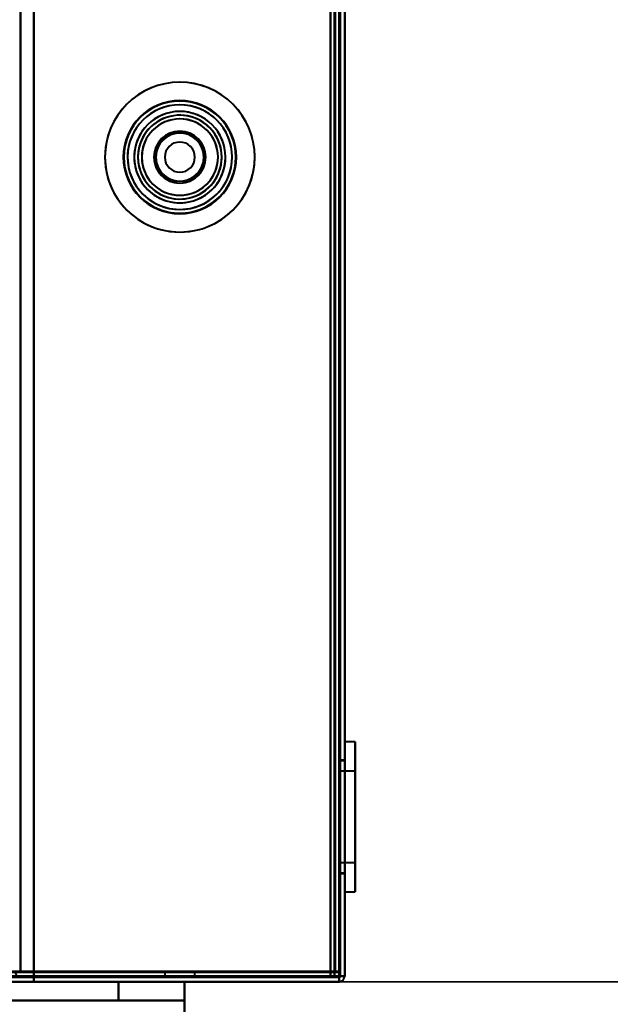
# Model space of a CAD drawing. Header units: millimetres. Extents: x -1321 to 1388, y -120 to 1267.
# Tile 56 of 88: x 383 to 446, y 126 to 230. Entities that reach past the tile are written whole.
import ezdxf

# ---------------------------------------------------------------- set-up
doc = ezdxf.new("R2010")
doc.units = ezdxf.units.MM
doc.layers.add('G-IMPT', color=8, linetype='Continuous', lineweight=40)

# ---------------------------------------------------------------- blocks, each defined once
blk = doc.blocks.new('NEXA 1500 CALQUES_dwg-769064-Droite')
at = {"layer": 'G-IMPT'}
for p, q in [((417.5, 128.97), (417.5, 1062.77)), ((417.5, 128.97), (417.5, 1062.77)), ((417, 129.47), (417, 1062.27)), ((418.6, 153.82), (417.5, 153.82)), ((418.6, 153.82), (417.5, 153.82)), ((418.6, 153.82), (417.5, 153.82)), ((418.6, 153.82), (417.5, 153.82)), ((417.5, 138.53), (417.5, 153.82)), ((417.5, 138.53), (417.5, 153.82)), ((417.5, 138.53), (417.5, 153.82)), ((417.5, 138.53), (417.5, 153.82)), ((417.5, 153.82), (417.5, 138.53)), ((417.5, 153.82), (417.5, 138.53)), ((417.5, 153.82), (417.5, 138.53)), ((417.5, 153.82), (417.5, 138.53)), ((418.6, 138.53), (418.6, 153.82)), ((418.6, 138.53), (418.6, 153.82)), ((418.6, 138.53), (418.6, 153.82)), ((418.6, 138.53), (418.6, 153.82)), ((418.6, 153.82), (418.6, 138.53)), ((418.6, 153.82), (418.6, 138.53)), ((418.6, 153.82), (418.6, 138.53)), ((418.6, 153.82), (418.6, 138.53)), ((417.5, 137.92), (417.5, 153.22)), ((417.5, 137.92), (417.5, 153.22)), ((417.5, 137.92), (417.5, 153.22)), ((417.5, 137.92), (417.5, 153.22)), ((417.5, 153.22), (417.5, 137.92)), ((417.5, 153.22), (417.5, 137.92)), ((417.5, 153.22), (417.5, 137.92)), ((417.5, 153.22), (417.5, 137.92)), ((418.6, 137.92), (418.6, 153.22)), ((418.6, 137.92), (418.6, 153.22)), ((418.6, 137.92), (418.6, 153.22)), ((418.6, 137.92), (418.6, 153.22)), ((418.6, 153.22), (418.6, 137.92)), ((418.6, 153.22), (418.6, 137.92)), ((418.6, 153.22), (418.6, 137.92)), ((418.6, 153.22), (418.6, 137.92)), ((417.5, 151.87), (417, 151.87)), ((417.5, 151.87), (417, 151.87)), ((417.5, 151.87), (417, 151.87)), ((417.5, 151.87), (417, 151.87)), ((417, 151.87), (417, 139.87)), ((417, 151.87), (417, 139.87)), ((417, 151.87), (417, 139.87)), ((417, 151.87), (417, 139.87)), ((417, 151.87), (417, 139.87)), ((417, 151.87), (417, 139.87)), ((417, 151.87), (417, 139.87)), ((417, 151.87), (417, 139.87)), ((417.5, 151.82), (417, 151.82)), ((417.5, 151.82), (417, 151.82)), ((417.5, 151.82), (417, 151.82)), ((417.5, 151.82), (417, 151.82)), ((417, 140.38), (417, 151.82)), ((417, 140.38), (417, 151.82)), ((417, 140.38), (417, 151.82)), ((417, 140.38), (417, 151.82)), ((417.5, 139.87), (417.5, 151.87)), ((417.5, 145.87), (417.5, 151.87)), ((417.5, 139.87), (417.5, 151.87)), ((417.5, 145.87), (417.5, 151.87)), ((417.5, 139.87), (417.5, 151.87)), ((417.5, 145.87), (417.5, 151.87)), ((417.5, 139.87), (417.5, 151.87)), ((417.5, 145.87), (417.5, 151.87)), ((417.5, 151.82), (417.5, 140.38)), ((417.5, 151.82), (417.5, 140.38)), ((417.5, 151.82), (417.5, 140.38)), ((417.5, 151.82), (417.5, 140.38)), ((417, 139.92), (417, 151.37)), ((417, 139.92), (417, 151.37)), ((417, 139.92), (417, 151.37)), ((417, 139.92), (417, 151.37)), ((418.6, 150.72), (417, 150.72)), ((418.6, 150.72), (417, 150.72)), ((418.6, 150.72), (417, 150.72)), ((418.6, 150.72), (417, 150.72)), ((417, 141.02), (417, 150.72)), ((417, 141.02), (417, 150.72)), ((417, 141.02), (417, 150.72)), ((417, 141.02), (417, 150.72)), ((417, 141.02), (417, 150.72)), ((417, 141.02), (417, 150.72)), ((417, 141.02), (417, 150.72)), ((417, 141.02), (417, 150.72)), ((417, 150.72), (417, 141.39)), ((417, 150.72), (417, 141.39)), ((417, 150.72), (417, 141.39)), ((417, 150.72), (417, 141.39)), ((417.5, 151.37), (417.5, 139.92)), ((417.5, 151.37), (417.5, 139.92)), ((417.5, 151.37), (417.5, 139.92)), ((417.5, 151.37), (417.5, 139.92)), ((418.6, 141.39), (418.6, 150.72)), ((418.6, 141.39), (418.6, 150.72)), ((418.6, 141.39), (418.6, 150.72)), ((418.6, 141.39), (418.6, 150.72)), ((418.6, 150.72), (418.6, 141.39)), ((418.6, 150.72), (418.6, 141.39)), ((418.6, 150.72), (418.6, 141.39)), ((418.6, 150.72), (418.6, 141.39)), ((417, 150.35), (417, 141.02)), ((417, 150.35), (417, 141.02)), ((417, 150.35), (417, 141.02)), ((417, 150.35), (417, 141.02)), ((418.6, 141.02), (418.6, 150.35)), ((418.6, 141.02), (418.6, 150.35)), ((418.6, 141.02), (418.6, 150.35)), ((418.6, 141.02), (418.6, 150.35)), ((418.6, 150.35), (418.6, 141.02)), ((418.6, 150.35), (418.6, 141.02)), ((418.6, 150.35), (418.6, 141.02)), ((418.6, 150.35), (418.6, 141.02)), ((417.5, 139.87), (417.5, 145.87)), ((417.5, 139.87), (417.5, 145.87)), ((417.5, 139.87), (417.5, 145.87)), ((417.5, 139.87), (417.5, 145.87)), ((417, 141.39), (417, 141.02)), ((417, 141.39), (417, 141.02)), ((417, 141.39), (417, 141.02)), ((417, 141.39), (417, 141.02)), ((417, 141.02), (418.6, 141.02)), ((417, 141.02), (418.6, 141.02)), ((417, 141.02), (418.6, 141.02)), ((417, 141.02), (418.6, 141.02)), ((417, 139.92), (417, 140.38)), ((417, 139.92), (417, 140.38)), ((417, 139.92), (417, 140.38)), ((417, 139.92), (417, 140.38)), ((417, 139.92), (417.5, 139.92)), ((417, 139.92), (417.5, 139.92)), ((417, 139.92), (417.5, 139.92)), ((417, 139.92), (417.5, 139.92)), ((417, 139.87), (417.5, 139.87)), ((417, 139.87), (417.5, 139.87)), ((417, 139.87), (417.5, 139.87)), ((417, 139.87), (417.5, 139.87)), ((417.5, 137.92), (418.6, 137.92)), ((417.5, 137.92), (418.6, 137.92)), ((417.5, 137.92), (418.6, 137.92)), ((417.5, 137.92), (418.6, 137.92)), ((-416.4, 128.87), (416.4, 128.87)), ((382.5, 129.47), (383.1, 129.47)), ((382.5, 129.47), (383.1, 129.47)), ((383.1, 129.47), (382.5, 129.47)), ((383.1, 129.47), (382.5, 129.47)), ((398.4, 129.37), (398.4, 128.87)), ((398.4, 129.37), (398.4, 128.87)), ((398.4, 129.37), (398.4, 128.87)), ((398.4, 129.37), (401.6, 129.37)), ((398.4, 129.37), (401.6, 129.37)), ((401.6, 129.37), (398.4, 129.37)), ((401.6, 129.37), (398.4, 129.37)), ((398.4, 129.37), (401.6, 129.37)), ((398.4, 129.37), (401.6, 129.37)), ((401.6, 129.37), (398.4, 129.37)), ((401.6, 129.37), (398.4, 129.37)), ((401.6, 129.37), (398.4, 129.37)), ((401.6, 129.37), (398.4, 129.37)), ((398.4, 129.37), (401.6, 129.37)), ((398.4, 129.37), (401.6, 129.37)), ((398.4, 128.87), (401.6, 128.87)), ((398.4, 128.87), (401.6, 128.87)), ((401.6, 128.87), (398.4, 128.87)), ((401.6, 128.87), (398.4, 128.87)), ((398.4, 128.87), (401.6, 128.87)), ((398.4, 128.87), (401.6, 128.87)), ((401.6, 128.87), (398.4, 128.87)), ((401.6, 128.87), (398.4, 128.87)), ((401.6, 128.87), (398.4, 128.87)), ((401.6, 128.87), (398.4, 128.87)), ((398.4, 128.87), (401.6, 128.87)), ((398.4, 128.87), (401.6, 128.87)), ((401.6, 128.87), (401.6, 129.37)), ((401.6, 128.87), (401.6, 129.37)), ((401.6, 128.87), (401.6, 129.37)), ((417, 129.47), (416.4, 129.47)), ((416.4, 129.47), (417, 129.47)), ((417, 129.47), (416.4, 129.47)), ((416.4, 129.47), (417, 129.47)), ((416.4, 128.87), (416.4, 129.47)), ((416.4, 128.87), (416.4, 129.47)), ((416.4, 129.47), (416.4, 128.87)), ((416.4, 129.47), (416.4, 128.87)), ((417.5, 128.97), (416.9, 128.97)), ((417.5, 128.97), (416.9, 128.97)), ((417.5, 128.97), (416.9, 128.97)), ((416.9, 128.97), (417.5, 128.97)), ((417.5, 128.97), (416.9, 128.97)), ((416.9, 128.97), (417.5, 128.97)), ((416.9, 128.97), (417.5, 128.97)), ((416.9, 128.97), (416.9, 128.37)), ((416.9, 128.37), (416.9, 128.97)), ((416.9, 128.97), (417.5, 128.97)), ((416.9, 128.37), (416.9, 128.97)), ((416.9, 128.97), (416.9, 128.37)), ((400.5, 128.37), (-417.5, 128.37)), ((400.5, 128.37), (-417.5, 128.37)), ((-416.9, 128.37), (416.9, 128.37)), ((393.5, 128.37), (400.5, 128.37)), ((393.5, 128.37), (400.5, 128.37)), ((393.5, 128.37), (400.5, 128.37)), ((393.5, 128.37), (400.5, 128.37)), ((400.5, 128.37), (393.5, 128.37)), ((400.5, 128.37), (393.5, 128.37)), ((400.5, 128.37), (393.5, 128.37)), ((400.5, 128.37), (393.5, 128.37)), ((400.5, 126.37), (400.5, 128.37)), ((400.5, 126.37), (400.5, 128.37)), ((400.5, 123.68), (400.5, 128.37)), ((400.5, 128.37), (400.5, 123.68)), ((400.5, 123.68), (400.5, 128.37)), ((400.5, 128.37), (400.5, 123.68)), ((400.5, 123.68), (400.5, 128.37)), ((400.5, 123.68), (400.5, 128.37)), ((400.5, 128.37), (400.5, 123.68)), ((400.5, 128.37), (400.5, 123.68)), ((400.5, 126.37), (-417.5, 126.37)), ((400.5, 126.37), (-417.5, 126.37)), ((393.5, 126.37), (400.5, 126.37)), ((393.5, 126.37), (400.5, 126.37)), ((393.5, 126.37), (400.5, 126.37)), ((400.5, 126.37), (393.5, 126.37)), ((400.5, 126.37), (393.5, 126.37)), ((400.5, 126.37), (393.5, 126.37)), ((400.5, 126.37), (393.5, 126.37)), ((393.5, 126.37), (400.5, 126.37)), ((400.5, 124.03), (400.5, 126.37)), ((400.5, 124.03), (400.5, 126.37)), ((400.5, 124.03), (400.5, 126.37)), ((400.5, 124.03), (400.5, 126.37)), ((400.5, 126.37), (400.5, 124.03)), ((400.5, 126.37), (400.5, 124.03)), ((400.5, 126.37), (400.5, 124.03)), ((400.5, 126.37), (400.5, 124.03))]:
    blk.add_line(p, q, dxfattribs=at)
at = {"layer": 'G-IMPT', "flags": 128}
for points in [[(416.9, 128.97), (416.9, 362.42), (416.9, 595.87), (416.9, 829.32), (416.9, 1062.77)], [(416.9, 1062.77), (416.9, 829.32), (416.9, 595.87), (416.9, 362.42), (416.9, 128.97)], [(416.9, 128.97), (416.9, 362.42), (416.9, 595.87), (416.9, 829.32), (416.9, 1062.77)], [(416.9, 1062.77), (416.9, 829.32), (416.9, 595.87), (416.9, 362.42), (416.9, 128.97)], [(416.9, 1062.77), (416.9, 829.32), (416.9, 595.87), (416.9, 362.42), (416.9, 128.97)], [(416.9, 128.97), (416.9, 362.42), (416.9, 595.87), (416.9, 829.32), (416.9, 1062.77)], [(416.9, 128.97), (416.9, 362.42), (416.9, 595.87), (416.9, 829.32), (416.9, 1062.77)], [(416.9, 1062.77), (416.9, 829.32), (416.9, 595.87), (416.9, 362.42), (416.9, 128.97)], [(416.9, 128.97), (416.9, 362.42), (416.9, 595.87), (416.9, 829.32), (416.9, 1062.77)], [(416.9, 1062.77), (416.9, 829.32), (416.9, 595.87), (416.9, 362.42), (416.9, 128.97)], [(416.9, 128.97), (416.9, 362.42), (416.9, 595.87), (416.9, 829.32), (416.9, 1062.77)], [(416.9, 1062.77), (416.9, 829.32), (416.9, 595.87), (416.9, 362.42), (416.9, 128.97)], [(417, 1062.77), (417, 829.32), (417, 595.87), (417, 362.42), (417, 128.97)], [(417, 128.97), (417, 362.42), (417, 595.87), (417, 829.32), (417, 1062.77)], [(417, 1062.77), (417, 829.32), (417, 595.87), (417, 362.42), (417, 128.97)], [(417, 128.97), (417, 362.42), (417, 595.87), (417, 829.32), (417, 1062.77)], [(417.5, 128.97), (417.5, 362.42), (417.5, 595.87), (417.5, 829.32), (417.5, 1062.77)], [(417.5, 128.97), (417.5, 362.42), (417.5, 595.87), (417.5, 829.32), (417.5, 1062.77)], [(417.5, 1062.77), (417.5, 829.32), (417.5, 595.87), (417.5, 362.42), (417.5, 128.97)], [(417.5, 1062.77), (417.5, 829.32), (417.5, 595.87), (417.5, 362.42), (417.5, 128.97)], [(417.5, 128.97), (417.5, 362.42), (417.5, 595.87), (417.5, 829.32), (417.5, 1062.77)], [(417.5, 1062.77), (417.5, 829.32), (417.5, 595.87), (417.5, 362.42), (417.5, 128.97)], [(417.5, 1062.77), (417.5, 829.32), (417.5, 595.87), (417.5, 362.42), (417.5, 128.97)], [(417.5, 128.97), (417.5, 362.42), (417.5, 595.87), (417.5, 829.32), (417.5, 1062.77)], [(417.5, 1062.77), (417.5, 829.32), (417.5, 595.87), (417.5, 362.42), (417.5, 128.97)], [(417.5, 128.97), (417.5, 362.42), (417.5, 595.87), (417.5, 829.32), (417.5, 1062.77)], [(417.5, 128.97), (417.5, 362.42), (417.5, 595.87), (417.5, 829.32), (417.5, 1062.77)], [(417.5, 1062.77), (417.5, 829.32), (417.5, 595.87), (417.5, 362.42), (417.5, 128.97)], [(383.1, 129.47), (383.1, 362.67), (383.1, 595.87), (383.1, 829.07), (383.1, 1062.27)], [(383.1, 1062.27), (383.1, 829.07), (383.1, 595.87), (383.1, 362.67), (383.1, 129.47)], [(383.1, 1062.27), (383.1, 829.07), (383.1, 595.87), (383.1, 362.67), (383.1, 129.47)], [(383.1, 129.47), (383.1, 362.67), (383.1, 595.87), (383.1, 829.07), (383.1, 1062.27)], [(384.5, 1062.27), (384.5, 829.07), (384.5, 595.87), (384.5, 362.67), (384.5, 129.47)], [(384.5, 129.47), (384.5, 362.67), (384.5, 595.87), (384.5, 829.07), (384.5, 1062.27)], [(384.5, 129.47), (384.5, 362.67), (384.5, 595.87), (384.5, 829.07), (384.5, 1062.27)], [(384.5, 1062.27), (384.5, 829.07), (384.5, 595.87), (384.5, 362.67), (384.5, 129.47)], [(384.5, 1062.27), (384.5, 829.07), (384.5, 595.87), (384.5, 362.67), (384.5, 129.47)], [(384.5, 1062.27), (384.5, 829.07), (384.5, 595.87), (384.5, 362.67), (384.5, 129.47)], [(384.5, 129.47), (384.5, 362.67), (384.5, 595.87), (384.5, 829.07), (384.5, 1062.27)], [(384.5, 129.47), (384.5, 362.67), (384.5, 595.87), (384.5, 829.07), (384.5, 1062.27)], [(416, 1062.27), (416, 829.07), (416, 595.87), (416, 362.67), (416, 129.47)], [(416, 1062.27), (416, 829.07), (416, 595.87), (416, 362.67), (416, 129.47)], [(416, 129.47), (416, 362.67), (416, 595.87), (416, 829.07), (416, 1062.27)], [(416, 129.47), (416, 362.67), (416, 595.87), (416, 829.07), (416, 1062.27)], [(416, 129.47), (416, 362.67), (416, 595.87), (416, 829.07), (416, 1062.27)], [(416, 1062.27), (416, 829.07), (416, 595.87), (416, 362.67), (416, 129.47)], [(416, 129.47), (416, 362.67), (416, 595.87), (416, 829.07), (416, 1062.27)], [(416, 1062.27), (416, 829.07), (416, 595.87), (416, 362.67), (416, 129.47)], [(416.4, 1062.27), (416.4, 829.07), (416.4, 595.87), (416.4, 362.67), (416.4, 129.47)], [(416.4, 129.47), (416.4, 362.67), (416.4, 595.87), (416.4, 829.07), (416.4, 1062.27)], [(416.4, 129.47), (416.4, 362.67), (416.4, 595.87), (416.4, 829.07), (416.4, 1062.27)], [(416.4, 1062.27), (416.4, 829.07), (416.4, 595.87), (416.4, 362.67), (416.4, 129.47)], [(416.4, 129.47), (416.4, 362.67), (416.4, 595.87), (416.4, 829.07), (416.4, 1062.27)], [(416.4, 1062.27), (416.4, 829.07), (416.4, 595.87), (416.4, 362.67), (416.4, 129.47)], [(416.5, 129.47), (416.5, 362.67), (416.5, 595.87), (416.5, 829.07), (416.5, 1062.27)], [(416.5, 129.47), (416.5, 362.67), (416.5, 595.87), (416.5, 829.07), (416.5, 1062.27)], [(416.5, 1062.27), (416.5, 829.07), (416.5, 595.87), (416.5, 362.67), (416.5, 129.47)], [(416.5, 1062.27), (416.5, 829.07), (416.5, 595.87), (416.5, 362.67), (416.5, 129.47)], [(416.5, 129.47), (416.5, 362.67), (416.5, 595.87), (416.5, 829.07), (416.5, 1062.27)], [(416.5, 1062.27), (416.5, 829.07), (416.5, 595.87), (416.5, 362.67), (416.5, 129.47)], [(417, 129.37), (417, 362.62), (417, 595.87), (417, 829.12), (417, 1062.37)], [(417, 1062.37), (417, 829.12), (417, 595.87), (417, 362.62), (417, 129.37)], [(417, 1062.37), (417, 829.12), (417, 595.87), (417, 362.62), (417, 129.37)], [(417, 129.37), (417, 362.62), (417, 595.87), (417, 829.12), (417, 1062.37)], [(417, 129.47), (417, 362.67), (417, 595.87), (417, 829.07), (417, 1062.27)], [(417, 1062.27), (417, 829.07), (417, 595.87), (417, 362.67), (417, 129.47)], [(417, 1062.27), (417, 829.07), (417, 595.87), (417, 362.67), (417, 129.47)], [(417, 129.47), (417, 362.67), (417, 595.87), (417, 829.07), (417, 1062.27)], [(417, 1062.27), (417, 829.07), (417, 595.87), (417, 362.67), (417, 129.47)], [(417, 129.47), (417, 362.67), (417, 595.87), (417, 829.07), (417, 1062.27)], [(417, 129.47), (417, 362.67), (417, 595.87), (417, 829.07), (417, 1062.27)], [(417, 129.47), (417, 362.67), (417, 595.87), (417, 829.07), (417, 1062.27)], [(417, 1062.27), (417, 829.07), (417, 595.87), (417, 362.67), (417, 129.47)], [(417, 1062.27), (417, 829.07), (417, 595.87), (417, 362.67), (417, 129.47)], [(417, 129.47), (417, 362.67), (417, 595.87), (417, 829.07), (417, 1062.27)], [(417, 1062.27), (417, 829.07), (417, 595.87), (417, 362.67), (417, 129.47)], [(416.9, 128.97), (208.45, 128.97), (0, 128.97), (-208.45, 128.97), (-416.9, 128.97)], [(-416.9, 128.97), (-208.45, 128.97), (0, 128.97), (208.45, 128.97), (416.9, 128.97)], [(-416.9, 128.97), (-208.45, 128.97), (0, 128.97), (208.45, 128.97), (416.9, 128.97)], [(416.9, 128.97), (208.45, 128.97), (0, 128.97), (-208.45, 128.97), (-416.9, 128.97)], [(-416.9, 128.97), (-208.45, 128.97), (0, 128.97), (208.45, 128.97), (416.9, 128.97)], [(416.9, 128.97), (208.45, 128.97), (0, 128.97), (-208.45, 128.97), (-416.9, 128.97)], [(416.9, 128.87), (208.45, 128.87), (0, 128.87), (-208.45, 128.87), (-416.9, 128.87)], [(-416.9, 128.87), (-208.45, 128.87), (0, 128.87), (208.45, 128.87), (416.9, 128.87)], [(-416.4, 129.47), (-208.2, 129.47), (0, 129.47), (208.2, 129.47), (416.4, 129.47)], [(416.4, 129.47), (208.2, 129.47), (0, 129.47), (-208.2, 129.47), (-416.4, 129.47)], [(-416.4, 129.37), (-208.2, 129.37), (0, 129.37), (208.2, 129.37), (416.4, 129.37)], [(416.4, 129.37), (208.2, 129.37), (0, 129.37), (-208.2, 129.37), (-416.4, 129.37)], [(416.4, 129.37), (208.2, 129.37), (0, 129.37), (-208.2, 129.37), (-416.4, 129.37)], [(-416.4, 129.37), (-208.2, 129.37), (0, 129.37), (208.2, 129.37), (416.4, 129.37)], [(-416.4, 129.37), (-208.2, 129.37), (0, 129.37), (208.2, 129.37), (416.4, 129.37)], [(416.4, 129.37), (208.2, 129.37), (0, 129.37), (-208.2, 129.37), (-416.4, 129.37)], [(416.4, 128.87), (208.2, 128.87), (0, 128.87), (-208.2, 128.87), (-416.4, 128.87)], [(-416.4, 128.87), (-208.2, 128.87), (0, 128.87), (208.2, 128.87), (416.4, 128.87)], [(416.4, 128.87), (208.2, 128.87), (0, 128.87), (-208.2, 128.87), (-416.4, 128.87)], [(-416.4, 128.87), (-208.2, 128.87), (0, 128.87), (208.2, 128.87), (416.4, 128.87)], [(-416.4, 128.87), (-208.2, 128.87), (0, 128.87), (208.2, 128.87), (416.4, 128.87)], [(416.4, 128.87), (208.2, 128.87), (0, 128.87), (-208.2, 128.87), (-416.4, 128.87)], [(-416.4, 128.87), (-208.2, 128.87), (0, 128.87), (208.2, 128.87), (416.4, 128.87)], [(416.4, 128.87), (208.2, 128.87), (0, 128.87), (-208.2, 128.87), (-416.4, 128.87)], [(-416.4, 128.87), (-208.2, 128.87), (0, 128.87), (208.2, 128.87), (416.4, 128.87)], [(416.4, 128.87), (208.2, 128.87), (0, 128.87), (-208.2, 128.87), (-416.4, 128.87)], [(416.4, 128.87), (208.2, 128.87), (0, 128.87), (-208.2, 128.87), (-416.4, 128.87)], [(-416.4, 128.87), (-208.2, 128.87), (0, 128.87), (208.2, 128.87), (416.4, 128.87)], [(381.9, 129.47), (382.55, 129.47), (383.2, 129.47), (383.85, 129.47), (384.5, 129.47)], [(384.5, 129.47), (383.85, 129.47), (383.2, 129.47), (382.55, 129.47), (381.9, 129.47)], [(384.5, 129.47), (383.85, 129.47), (383.2, 129.47), (382.55, 129.47), (381.9, 129.47)], [(381.9, 129.47), (382.55, 129.47), (383.2, 129.47), (383.85, 129.47), (384.5, 129.47)], [(383, 129.47), (382.88, 129.47), (382.75, 129.47), (382.63, 129.47), (382.5, 129.47)], [(383, 129.42), (391.25, 129.43), (399.5, 129.45), (407.75, 129.46), (416, 129.47)], [(416, 129.47), (407.75, 129.46), (399.5, 129.45), (391.25, 129.43), (383, 129.42)], [(416, 129.47), (407.75, 129.47), (399.5, 129.47), (391.25, 129.47), (383, 129.47)], [(383, 129.47), (391.25, 129.47), (399.5, 129.47), (407.75, 129.47), (416, 129.47)], [(417, 129.37), (408.5, 129.38), (400, 129.4), (391.5, 129.41), (383, 129.42)], [(383, 129.42), (391.5, 129.41), (400, 129.4), (408.5, 129.38), (417, 129.37)], [(416, 129.37), (407.75, 129.38), (399.5, 129.4), (391.25, 129.41), (383, 129.42)], [(383, 129.42), (391.25, 129.41), (399.5, 129.4), (407.75, 129.38), (416, 129.37)], [(383, 129.37), (391.25, 129.37), (399.5, 129.37), (407.75, 129.37), (416, 129.37)], [(416, 129.37), (407.75, 129.37), (399.5, 129.37), (391.25, 129.37), (383, 129.37)], [(383, 129.37), (391.5, 129.37), (400, 129.37), (408.5, 129.37), (417, 129.37)], [(417, 129.37), (408.5, 129.37), (400, 129.37), (391.5, 129.37), (383, 129.37)], [(383.1, 129.47), (383.45, 129.47), (383.8, 129.47), (384.15, 129.47), (384.5, 129.47)], [(384.5, 129.47), (384.15, 129.47), (383.8, 129.47), (383.45, 129.47), (383.1, 129.47)], [(384.5, 129.47), (384.15, 129.47), (383.8, 129.47), (383.45, 129.47), (383.1, 129.47)], [(383.1, 129.47), (383.45, 129.47), (383.8, 129.47), (384.15, 129.47), (384.5, 129.47)], [(383.1, 128.87), (383.45, 128.87), (383.8, 128.87), (384.15, 128.87), (384.5, 128.87)], [(384.5, 128.87), (384.15, 128.87), (383.8, 128.87), (383.45, 128.87), (383.1, 128.87)], [(383.1, 128.87), (383.45, 128.87), (383.8, 128.87), (384.15, 128.87), (384.5, 128.87)], [(384.5, 128.87), (384.15, 128.87), (383.8, 128.87), (383.45, 128.87), (383.1, 128.87)], [(384.5, 128.97), (384.5, 129.1), (384.5, 129.22), (384.5, 129.35), (384.5, 129.47)], [(384.5, 129.47), (392.47, 129.47), (400.45, 129.47), (408.42, 129.47), (416.4, 129.47)], [(416.4, 129.47), (408.42, 129.47), (400.45, 129.47), (392.47, 129.47), (384.5, 129.47)], [(384.5, 129.47), (384.5, 129.35), (384.5, 129.22), (384.5, 129.1), (384.5, 128.97)], [(384.5, 129.47), (392.47, 129.47), (400.45, 129.47), (408.42, 129.47), (416.4, 129.47)], [(416, 129.47), (408.12, 129.47), (400.25, 129.47), (392.37, 129.47), (384.5, 129.47)], [(384.5, 129.47), (384.5, 129.35), (384.5, 129.22), (384.5, 129.1), (384.5, 128.97)], [(384.5, 129.47), (392.37, 129.47), (400.25, 129.47), (408.12, 129.47), (416, 129.47)], [(384.5, 128.97), (384.5, 129.1), (384.5, 129.22), (384.5, 129.35), (384.5, 129.47)], [(384.5, 129.47), (384.5, 129.35), (384.5, 129.22), (384.5, 129.1), (384.5, 128.97)], [(384.5, 128.97), (384.5, 129.1), (384.5, 129.22), (384.5, 129.35), (384.5, 129.47)], [(384.5, 128.97), (384.5, 129.1), (384.5, 129.22), (384.5, 129.35), (384.5, 129.47)], [(384.5, 129.47), (384.5, 129.35), (384.5, 129.22), (384.5, 129.1), (384.5, 128.97)], [(416.4, 129.47), (408.42, 129.47), (400.45, 129.47), (392.47, 129.47), (384.5, 129.47)], [(384.5, 129.47), (392.37, 129.47), (400.25, 129.47), (408.12, 129.47), (416, 129.47)], [(416, 129.47), (408.12, 129.47), (400.25, 129.47), (392.37, 129.47), (384.5, 129.47)], [(416.9, 128.97), (408.8, 128.97), (400.7, 128.97), (392.6, 128.97), (384.5, 128.97)], [(384.5, 128.97), (392.6, 128.97), (400.7, 128.97), (408.8, 128.97), (416.9, 128.97)], [(384.5, 128.97), (392.6, 128.97), (400.7, 128.97), (408.8, 128.97), (416.9, 128.97)], [(416.9, 128.97), (408.8, 128.97), (400.7, 128.97), (392.6, 128.97), (384.5, 128.97)], [(416.95, 128.97), (408.84, 128.97), (400.72, 128.97), (392.61, 128.97), (384.5, 128.97)], [(384.5, 128.97), (392.6, 128.97), (400.7, 128.97), (408.8, 128.97), (416.9, 128.97)], [(416.9, 128.97), (408.8, 128.97), (400.7, 128.97), (392.6, 128.97), (384.5, 128.97)], [(384.5, 128.97), (392.61, 128.97), (400.72, 128.97), (408.84, 128.97), (416.95, 128.97)], [(384.5, 128.87), (392.61, 128.88), (400.72, 128.9), (408.84, 128.91), (416.95, 128.92)], [(416.95, 128.92), (408.84, 128.91), (400.72, 128.9), (392.61, 128.88), (384.5, 128.87)], [(416, 128.87), (408.12, 128.87), (400.25, 128.87), (392.37, 128.87), (384.5, 128.87)], [(384.5, 128.87), (392.6, 128.87), (400.7, 128.87), (408.8, 128.87), (416.9, 128.87)], [(416.9, 128.87), (408.8, 128.87), (400.7, 128.87), (392.6, 128.87), (384.5, 128.87)], [(384.5, 128.87), (392.37, 128.87), (400.25, 128.87), (408.12, 128.87), (416, 128.87)], [(384.5, 128.87), (392.37, 128.87), (400.25, 128.87), (408.12, 128.87), (416, 128.87)], [(416, 128.87), (408.12, 128.87), (400.25, 128.87), (392.37, 128.87), (384.5, 128.87)], [(384.5, 128.37), (384.5, 128.5), (384.5, 128.62), (384.5, 128.75), (384.5, 128.87)], [(384.5, 128.87), (384.5, 128.75), (384.5, 128.62), (384.5, 128.5), (384.5, 128.37)], [(384.5, 128.37), (384.5, 128.5), (384.5, 128.62), (384.5, 128.75), (384.5, 128.87)], [(384.5, 128.87), (384.5, 128.75), (384.5, 128.62), (384.5, 128.5), (384.5, 128.37)], [(416, 129.37), (416, 129.25), (416, 129.12), (416, 129), (416, 128.87)], [(416, 128.87), (416, 129), (416, 129.12), (416, 129.25), (416, 129.37)], [(416, 128.87), (416, 129), (416, 129.12), (416, 129.25), (416, 129.37)], [(416, 129.37), (416, 129.25), (416, 129.12), (416, 129), (416, 128.87)], [(416.4, 129.47), (416.41, 129.47), (416.42, 129.47), (416.44, 129.47), (416.45, 129.47)], [(416.45, 129.47), (416.44, 129.47), (416.42, 129.47), (416.41, 129.47), (416.4, 129.47)], [(416.4, 129.42), (416.4, 129.43), (416.4, 129.45), (416.4, 129.46), (416.4, 129.47)], [(416.4, 129.47), (416.4, 129.46), (416.4, 129.45), (416.4, 129.43), (416.4, 129.42)], [(416.4, 129.37), (416.4, 129.38), (416.4, 129.4), (416.4, 129.41), (416.4, 129.42)], [(416.4, 129.42), (416.4, 129.41), (416.4, 129.4), (416.4, 129.38), (416.4, 129.37)], [(416.4, 128.87), (416.4, 129), (416.4, 129.12), (416.4, 129.25), (416.4, 129.37)], [(416.4, 129.37), (416.4, 129.25), (416.4, 129.12), (416.4, 129), (416.4, 128.87)], [(416.4, 128.87), (416.4, 129), (416.4, 129.12), (416.4, 129.25), (416.4, 129.37)], [(416.4, 129.37), (416.4, 129.25), (416.4, 129.12), (416.4, 129), (416.4, 128.87)], [(416.4, 128.87), (416.52, 128.87), (416.65, 128.87), (416.77, 128.87), (416.9, 128.87)], [(416.9, 128.87), (416.77, 128.87), (416.65, 128.87), (416.52, 128.87), (416.4, 128.87)], [(416.9, 128.87), (416.77, 128.87), (416.65, 128.87), (416.52, 128.87), (416.4, 128.87)], [(416.4, 128.87), (416.52, 128.87), (416.65, 128.87), (416.77, 128.87), (416.9, 128.87)], [(416.45, 129.47), (416.46, 129.47), (416.47, 129.47), (416.49, 129.47), (416.5, 129.47)], [(416.5, 129.47), (416.49, 129.47), (416.47, 129.47), (416.46, 129.47), (416.45, 129.47)], [(417, 129.47), (416.87, 129.47), (416.75, 129.47), (416.62, 129.47), (416.5, 129.47)], [(416.5, 129.47), (416.62, 129.47), (416.75, 129.47), (416.87, 129.47), (417, 129.47)], [(416.5, 129.47), (416.62, 129.47), (416.75, 129.47), (416.87, 129.47), (417, 129.47)], [(417, 129.47), (416.87, 129.47), (416.75, 129.47), (416.62, 129.47), (416.5, 129.47)], [(416.95, 128.97), (416.94, 128.97), (416.92, 128.97), (416.91, 128.97), (416.9, 128.97)], [(416.9, 128.97), (416.91, 128.97), (416.92, 128.97), (416.94, 128.97), (416.95, 128.97)], [(416.9, 128.97), (416.9, 128.96), (416.9, 128.95), (416.9, 128.93), (416.9, 128.92)], [(416.9, 128.92), (416.9, 128.93), (416.9, 128.95), (416.9, 128.96), (416.9, 128.97)], [(416.9, 128.92), (416.9, 128.91), (416.9, 128.9), (416.9, 128.88), (416.9, 128.87)], [(416.9, 128.87), (416.9, 128.88), (416.9, 128.9), (416.9, 128.91), (416.9, 128.92)], [(416.9, 128.87), (416.9, 128.75), (416.9, 128.62), (416.9, 128.5), (416.9, 128.37)], [(416.9, 128.37), (416.9, 128.5), (416.9, 128.62), (416.9, 128.75), (416.9, 128.87)], [(416.9, 128.37), (416.9, 128.5), (416.9, 128.62), (416.9, 128.75), (416.9, 128.87)], [(416.9, 128.87), (416.9, 128.75), (416.9, 128.62), (416.9, 128.5), (416.9, 128.37)], [(417, 128.97), (416.99, 128.97), (416.97, 128.97), (416.96, 128.97), (416.95, 128.97)], [(416.95, 128.97), (416.96, 128.97), (416.97, 128.97), (416.99, 128.97), (417, 128.97)], [(417.5, 128.97), (417.36, 128.97), (417.22, 128.97), (417.09, 128.97), (416.95, 128.97)], [(416.95, 128.97), (417.09, 128.97), (417.22, 128.97), (417.36, 128.97), (417.5, 128.97)], [(416.95, 128.92), (417.09, 128.93), (417.22, 128.95), (417.36, 128.96), (417.5, 128.97)], [(417.5, 128.97), (417.36, 128.96), (417.22, 128.95), (417.09, 128.93), (416.95, 128.92)], [(417, 128.97), (417, 129.1), (417, 129.22), (417, 129.35), (417, 129.47)], [(417, 129.47), (417, 129.35), (417, 129.22), (417, 129.1), (417, 128.97)], [(417, 128.97), (417, 129.1), (417, 129.22), (417, 129.35), (417, 129.47)], [(417, 129.47), (417, 129.35), (417, 129.22), (417, 129.1), (417, 128.97)], [(417, 128.97), (417.12, 128.97), (417.25, 128.97), (417.37, 128.97), (417.5, 128.97)], [(417.5, 128.97), (417.37, 128.97), (417.25, 128.97), (417.12, 128.97), (417, 128.97)], [(417.5, 128.97), (417.37, 128.97), (417.25, 128.97), (417.12, 128.97), (417, 128.97)], [(417, 128.97), (417.12, 128.97), (417.25, 128.97), (417.37, 128.97), (417.5, 128.97)], [(416.9, 128.37), (208.45, 128.37), (0, 128.37), (-208.45, 128.37), (-416.9, 128.37)], [(400.5, 128.37), (196.15, 128.37), (-8.2, 128.37), (-212.55, 128.37), (-416.9, 128.37)], [(-416.9, 128.37), (-208.45, 128.37), (0, 128.37), (208.45, 128.37), (416.9, 128.37)], [(-416.9, 128.37), (-208.45, 128.37), (0, 128.37), (208.45, 128.37), (416.9, 128.37)], [(-416.9, 128.37), (-212.55, 128.37), (-8.2, 128.37), (196.15, 128.37), (400.5, 128.37)], [(416.9, 128.37), (208.45, 128.37), (0, 128.37), (-208.45, 128.37), (-416.9, 128.37)], [(-416.9, 128.37), (-212.55, 128.37), (-8.2, 128.37), (196.15, 128.37), (400.5, 128.37)], [(-416.9, 128.37), (-212.55, 128.37), (-8.2, 128.37), (196.15, 128.37), (400.5, 128.37)], [(400.5, 128.37), (196.15, 128.37), (-8.2, 128.37), (-212.55, 128.37), (-416.9, 128.37)], [(400.5, 128.37), (196.15, 128.37), (-8.2, 128.37), (-212.55, 128.37), (-416.9, 128.37)], [(400.5, 128.37), (196.15, 128.37), (-8.2, 128.37), (-212.55, 128.37), (-416.9, 128.37)], [(-416.9, 128.37), (-212.55, 128.37), (-8.2, 128.37), (196.15, 128.37), (400.5, 128.37)], [(384.5, 128.37), (383.85, 128.37), (383.2, 128.37), (382.55, 128.37), (381.9, 128.37)], [(381.9, 128.37), (382.55, 128.37), (383.2, 128.37), (383.85, 128.37), (384.5, 128.37)], [(384.5, 128.37), (383.85, 128.37), (383.2, 128.37), (382.55, 128.37), (381.9, 128.37)], [(381.9, 128.37), (382.55, 128.37), (383.2, 128.37), (383.85, 128.37), (384.5, 128.37)], [(381.9, 128.37), (382.55, 128.37), (383.2, 128.37), (383.85, 128.37), (384.5, 128.37)], [(384.5, 128.37), (383.85, 128.37), (383.2, 128.37), (382.55, 128.37), (381.9, 128.37)], [(381.9, 128.37), (382.55, 128.37), (383.2, 128.37), (383.85, 128.37), (384.5, 128.37)], [(384.5, 128.37), (383.85, 128.37), (383.2, 128.37), (382.55, 128.37), (381.9, 128.37)], [(381.9, 128.37), (382.55, 128.37), (383.2, 128.37), (383.85, 128.37), (384.5, 128.37)], [(384.5, 128.37), (383.85, 128.37), (383.2, 128.37), (382.55, 128.37), (381.9, 128.37)], [(384.5, 128.37), (383.85, 128.37), (383.2, 128.37), (382.55, 128.37), (381.9, 128.37)], [(381.9, 128.37), (382.55, 128.37), (383.2, 128.37), (383.85, 128.37), (384.5, 128.37)], [(400.5, 128.37), (396.5, 128.37), (392.5, 128.37), (388.5, 128.37), (384.5, 128.37)], [(393.5, 128.37), (391.25, 128.37), (389, 128.37), (386.75, 128.37), (384.5, 128.37)], [(384.5, 128.37), (386.75, 128.37), (389, 128.37), (391.25, 128.37), (393.5, 128.37)], [(393.5, 128.37), (391.25, 128.37), (389, 128.37), (386.75, 128.37), (384.5, 128.37)], [(384.5, 128.37), (386.75, 128.37), (389, 128.37), (391.25, 128.37), (393.5, 128.37)], [(384.5, 128.37), (388.5, 128.37), (392.5, 128.37), (396.5, 128.37), (400.5, 128.37)], [(384.5, 128.37), (388.5, 128.37), (392.5, 128.37), (396.5, 128.37), (400.5, 128.37)], [(393.5, 128.37), (391.25, 128.37), (389, 128.37), (386.75, 128.37), (384.5, 128.37)], [(384.5, 128.37), (386.75, 128.37), (389, 128.37), (391.25, 128.37), (393.5, 128.37)], [(393.5, 128.37), (391.25, 128.37), (389, 128.37), (386.75, 128.37), (384.5, 128.37)], [(384.5, 128.37), (386.75, 128.37), (389, 128.37), (391.25, 128.37), (393.5, 128.37)], [(400.5, 128.37), (396.5, 128.37), (392.5, 128.37), (388.5, 128.37), (384.5, 128.37)], [(384.5, 128.37), (388.5, 128.37), (392.5, 128.37), (396.5, 128.37), (400.5, 128.37)], [(400.5, 128.37), (396.5, 128.37), (392.5, 128.37), (388.5, 128.37), (384.5, 128.37)], [(400.5, 128.37), (396.5, 128.37), (392.5, 128.37), (388.5, 128.37), (384.5, 128.37)], [(384.5, 128.37), (388.5, 128.37), (392.5, 128.37), (396.5, 128.37), (400.5, 128.37)], [(393.5, 128.37), (393.5, 127.87), (393.5, 127.37), (393.5, 126.87), (393.5, 126.37)], [(393.5, 126.37), (393.5, 126.87), (393.5, 127.37), (393.5, 127.87), (393.5, 128.37)], [(393.5, 128.37), (393.5, 127.87), (393.5, 127.37), (393.5, 126.87), (393.5, 126.37)], [(393.5, 126.37), (393.5, 126.87), (393.5, 127.37), (393.5, 127.87), (393.5, 128.37)], [(393.5, 126.37), (393.5, 126.87), (393.5, 127.37), (393.5, 127.87), (393.5, 128.37)], [(393.5, 128.37), (393.5, 127.87), (393.5, 127.37), (393.5, 126.87), (393.5, 126.37)], [(393.5, 126.37), (393.5, 126.87), (393.5, 127.37), (393.5, 127.87), (393.5, 128.37)], [(393.5, 128.37), (393.5, 127.87), (393.5, 127.37), (393.5, 126.87), (393.5, 126.37)], [(416.9, 128.37), (412.8, 128.37), (408.7, 128.37), (404.6, 128.37), (400.5, 128.37)], [(400.5, 128.37), (404.6, 128.37), (408.7, 128.37), (412.8, 128.37), (416.9, 128.37)], [(400.5, 126.37), (400.5, 126.87), (400.5, 127.37), (400.5, 127.87), (400.5, 128.37)], [(400.5, 128.37), (400.5, 127.87), (400.5, 127.37), (400.5, 126.87), (400.5, 126.37)], [(400.5, 126.37), (400.5, 126.87), (400.5, 127.37), (400.5, 127.87), (400.5, 128.37)], [(400.5, 128.37), (400.5, 127.87), (400.5, 127.37), (400.5, 126.87), (400.5, 126.37)], [(400.5, 128.37), (400.5, 127.87), (400.5, 127.37), (400.5, 126.87), (400.5, 126.37)], [(416.9, 128.37), (412.8, 128.37), (408.7, 128.37), (404.6, 128.37), (400.5, 128.37)], [(400.5, 128.37), (404.6, 128.37), (408.7, 128.37), (412.8, 128.37), (416.9, 128.37)], [(400.5, 128.37), (404.6, 128.37), (408.7, 128.37), (412.8, 128.37), (416.9, 128.37)], [(400.5, 126.37), (400.5, 126.87), (400.5, 127.37), (400.5, 127.87), (400.5, 128.37)], [(416.9, 128.37), (412.8, 128.37), (408.7, 128.37), (404.6, 128.37), (400.5, 128.37)], [(400.5, 126.37), (400.5, 126.87), (400.5, 127.37), (400.5, 127.87), (400.5, 128.37)], [(400.5, 128.37), (400.5, 127.87), (400.5, 127.37), (400.5, 126.87), (400.5, 126.37)], [(400.5, 128.37), (404.6, 128.37), (408.7, 128.37), (412.8, 128.37), (416.9, 128.37)], [(416.9, 128.37), (412.8, 128.37), (408.7, 128.37), (404.6, 128.37), (400.5, 128.37)], [(400.5, 126.37), (196, 126.37), (-8.5, 126.37), (-213, 126.37), (-417.5, 126.37)], [(-417.5, 126.37), (-213, 126.37), (-8.5, 126.37), (196, 126.37), (400.5, 126.37)], [(-417.5, 126.37), (-213, 126.37), (-8.5, 126.37), (196, 126.37), (400.5, 126.37)], [(400.5, 126.37), (196, 126.37), (-8.5, 126.37), (-213, 126.37), (-417.5, 126.37)], [(-417.5, 126.37), (-213, 126.37), (-8.5, 126.37), (196, 126.37), (400.5, 126.37)], [(400.5, 126.37), (196, 126.37), (-8.5, 126.37), (-213, 126.37), (-417.5, 126.37)], [(400.5, 126.37), (196, 126.37), (-8.5, 126.37), (-213, 126.37), (-417.5, 126.37)], [(-417.5, 126.37), (-213, 126.37), (-8.5, 126.37), (196, 126.37), (400.5, 126.37)], [(393.5, 126.37), (192.5, 126.37), (-8.5, 126.37), (-209.5, 126.37), (-410.5, 126.37)], [(-410.5, 126.37), (-209.5, 126.37), (-8.5, 126.37), (192.5, 126.37), (393.5, 126.37)], [(-410.5, 126.37), (-209.5, 126.37), (-8.5, 126.37), (192.5, 126.37), (393.5, 126.37)], [(393.5, 126.37), (192.5, 126.37), (-8.5, 126.37), (-209.5, 126.37), (-410.5, 126.37)], [(-410.5, 126.37), (-209.5, 126.37), (-8.5, 126.37), (192.5, 126.37), (393.5, 126.37)], [(393.5, 126.37), (192.5, 126.37), (-8.5, 126.37), (-209.5, 126.37), (-410.5, 126.37)], [(-410.5, 126.37), (-209.5, 126.37), (-8.5, 126.37), (192.5, 126.37), (393.5, 126.37)], [(393.5, 126.37), (192.5, 126.37), (-8.5, 126.37), (-209.5, 126.37), (-410.5, 126.37)]]:
    blk.add_lwpolyline(points, dxfattribs=at)
at = {"layer": 'G-IMPT'}
for centre, radius, start, end in [((400, 215.87), 7.95, 0, 180), ((400, 215.87), 7.95, 0, 180), ((400, 215.87), 7.95, 0, 180), ((400, 215.87), 7.95, 0, 180), ((400, 215.87), 7.95, 337.4773, 157.4773), ((400, 215.87), 7.95, 337.4773, 157.4773), ((400, 215.87), 7.95, 337.4773, 157.4773), ((400, 215.87), 7.95, 337.4773, 157.4773), ((400, 215.87), 6, 0, 180), ((400, 215.87), 6, 0, 180), ((400, 215.87), 6, 360, 180), ((400, 215.87), 6, 360, 180), ((400, 215.87), 6, 0, 180), ((400, 215.87), 6, 360, 180), ((400, 215.87), 6, 0, 180), ((400, 215.87), 6, 360, 180), ((400, 215.87), 6, 0, 180), ((400, 215.87), 6, 0, 180), ((400, 215.87), 6, 360, 180), ((400, 215.87), 6, 360, 180), ((400, 215.87), 6, 0, 180), ((400, 215.87), 6, 0, 180), ((400, 215.87), 5.95, 0, 180), ((400, 215.87), 5.95, 360, 180), ((400, 215.87), 5.95, 360, 180), ((400, 215.87), 5.95, 337.4773, 157.4773), ((400, 215.87), 5.95, 337.4773, 157.4773), ((400, 215.87), 5.95, 337.4773, 157.4773), ((400, 215.87), 5.55, 0, 180), ((400, 215.87), 5.55, 360, 180), ((400, 215.87), 5.55, 337.4773, 157.4773), ((400, 215.87), 5.55, 337.4773, 157.4773), ((400, 215.87), 4.85, 0, 180), ((400, 215.87), 4.85, 360, 180), ((400, 215.87), 4.85, 0, 180), ((400, 215.87), 4.85, 0, 180), ((400, 215.87), 4.85, 337.4773, 157.4773), ((400, 215.87), 4.85, 337.4773, 157.4773), ((400, 215.87), 4.85, 337.4773, 157.4773), ((400, 215.87), 4.85, 337.4773, 157.4773), ((400, 215.87), 4.45, 0, 180), ((400, 215.87), 4.45, 0, 180), ((400, 215.87), 4.45, 360, 180), ((400, 215.87), 4.45, 0, 180), ((400, 215.87), 4.45, 0, 180), ((400, 215.87), 4.45, 0, 180), ((400, 215.87), 4.45, 360, 180), ((400, 215.87), 4.45, 0, 180), ((400, 215.87), 4.45, 0, 180), ((400, 215.87), 4.45, 337.4773, 157.4773), ((400, 215.87), 4.45, 337.4773, 157.4773), ((400, 215.87), 4.45, 0, 157.4773), ((400, 215.87), 4.45, 337.4773, 157.4773), ((400, 215.87), 4.45, 337.4773, 157.4773), ((400, 215.87), 4.45, 337.4773, 157.4773), ((400, 215.87), 4.45, 337.4773, 157.4773), ((400, 215.87), 4.05, 0, 180), ((400, 215.87), 4.05, 0, 180), ((400, 215.87), 4.05, 337.4773, 157.4773), ((400, 215.87), 4.05, 337.4773, 157.4773), ((400, 215.87), 7.95, 157.4773, 337.4773), ((400, 215.87), 7.95, 157.4773, 337.4773), ((400, 215.87), 7.95, 157.4773, 337.4773), ((400, 215.87), 7.95, 157.4773, 337.4773), ((400, 215.87), 2.75, 0, 180), ((400, 215.87), 2.75, 360, 180), ((400, 215.87), 2.75, 0, 180), ((400, 215.87), 2.75, 0, 180), ((400, 215.87), 2.55, 360, 180), ((400, 215.87), 2.55, 0, 180), ((400, 215.87), 2.55, 0, 180), ((400, 215.87), 2.55, 360, 180), ((400, 215.87), 2.55, 67.4773, 180), ((400, 215.87), 2.55, 360, 180), ((400, 215.87), 2.55, 0, 180), ((400, 215.87), 2.55, 0, 180), ((400, 215.87), 2.55, 0, 180), ((400, 215.87), 2.75, 337.4773, 157.4773), ((400, 215.87), 2.75, 337.4773, 157.4773), ((400, 215.87), 2.75, 337.4773, 157.4773), ((400, 215.87), 2.75, 337.4773, 157.4773), ((400, 215.87), 2.55, 67.4773, 157.4773), ((400, 215.87), 2.55, 337.4773, 157.4773), ((400, 215.87), 2.55, 337.4773, 157.4773), ((400, 215.87), 2.55, 337.4773, 157.4773), ((400, 215.87), 2.55, 337.4773, 157.4773), ((400, 215.87), 2.55, 337.4773, 157.4773), ((400, 215.87), 2.55, 337.4773, 157.4773), ((400, 215.87), 5.95, 157.4773, 337.4773), ((400, 215.87), 5.95, 157.4773, 337.4773), ((400, 215.87), 5.95, 157.4773, 337.4773), ((400, 215.87), 5.55, 157.4773, 337.4773), ((400, 215.87), 5.55, 157.4773, 337.4773), ((400, 215.87), 4.85, 157.4773, 337.4773), ((400, 215.87), 4.85, 157.4773, 337.4773), ((400, 215.87), 4.85, 157.4773, 337.4773), ((400, 215.87), 4.85, 157.4773, 337.4773), ((400, 215.87), 4.45, 157.4773, 337.4773), ((400, 215.87), 4.45, 157.4773, 337.4773), ((400, 215.87), 4.45, 157.4773, 337.4773), ((400, 215.87), 4.45, 157.4773, 337.4773), ((400, 215.87), 4.45, 157.4773, 337.4773), ((400, 215.87), 4.45, 157.4773, 337.4773), ((400, 215.87), 4.45, 157.4773, 180), ((400, 215.87), 4.05, 157.4773, 337.4773), ((400, 215.87), 4.05, 157.4773, 337.4773), ((400, 215.87), 1.6, 0, 180), ((400, 215.87), 1.6, 0, 180), ((400, 215.87), 1.6, 360, 180), ((400, 215.87), 1.6, 90, 180), ((400, 215.87), 1.6, 360, 180), ((400, 215.87), 1.6, 0, 180), ((400, 215.87), 1.6, 90, 270), ((400, 215.87), 1.6, 0, 180), ((400, 215.87), 1.6, 0, 90), ((400, 215.87), 1.6, 270, 90), ((400, 215.87), 2.55, 337.4773, 67.4773), ((400, 215.87), 2.55, 360, 67.4773), ((400, 215.87), 2.75, 157.4773, 337.4773), ((400, 215.87), 2.75, 157.4773, 337.4773), ((400, 215.87), 2.75, 157.4773, 337.4773), ((400, 215.87), 2.75, 157.4773, 337.4773), ((400, 215.87), 2.55, 157.4773, 180), ((400, 215.87), 2.55, 157.4773, 337.4773), ((400, 215.87), 2.55, 157.4773, 270), ((400, 215.87), 2.55, 157.4773, 337.4773), ((400, 215.87), 2.55, 157.4773, 337.4773), ((400, 215.87), 2.55, 157.4773, 337.4773), ((400, 215.87), 2.55, 157.4773, 337.4773), ((400, 215.87), 7.95, 180, 0), ((400, 215.87), 7.95, 180, 360), ((400, 215.87), 7.95, 180, 0), ((400, 215.87), 7.95, 180, 0), ((400, 215.87), 6, 180, 360), ((400, 215.87), 6, 180, 360), ((400, 215.87), 6, 180, 360), ((400, 215.87), 6, 180, 360), ((400, 215.87), 6, 180, 360), ((400, 215.87), 6, 180, 0), ((400, 215.87), 6, 180, 360), ((400, 215.87), 6, 180, 0), ((400, 215.87), 6, 180, 270), ((400, 215.87), 6, 180, 0), ((400, 215.87), 6, 180, 360), ((400, 215.87), 6, 180, 0), ((400, 215.87), 6, 180, 0), ((400, 215.87), 6, 180, 0), ((400, 215.87), 5.95, 180, 0), ((400, 215.87), 5.95, 180, 360), ((400, 215.87), 5.95, 180, 0), ((400, 215.87), 5.55, 180, 0), ((400, 215.87), 5.55, 180, 360), ((400, 215.87), 4.85, 180, 0), ((400, 215.87), 4.85, 180, 0), ((400, 215.87), 4.85, 180, 360), ((400, 215.87), 4.85, 180, 0), ((400, 215.87), 4.45, 180, 0), ((400, 215.87), 4.45, 180, 360), ((400, 215.87), 4.45, 180, 337.4773), ((400, 215.87), 4.45, 180, 0), ((400, 215.87), 4.45, 180, 360), ((400, 215.87), 4.45, 180, 360), ((400, 215.87), 4.45, 180, 0), ((400, 215.87), 4.45, 180, 337.4773), ((400, 215.87), 4.45, 180, 0), ((400, 215.87), 4.45, 180, 0), ((400, 215.87), 4.05, 180, 0), ((400, 215.87), 4.05, 180, 0), ((400, 215.87), 2.75, 180, 0), ((400, 215.87), 2.75, 180, 0), ((400, 215.87), 2.75, 180, 0), ((400, 215.87), 2.75, 180, 0), ((400, 215.87), 2.55, 180, 0), ((400, 215.87), 2.55, 180, 0), ((400, 215.87), 2.55, 180, 337.4773), ((400, 215.87), 2.55, 180, 270), ((400, 215.87), 2.55, 180, 0), ((400, 215.87), 2.55, 180, 360), ((400, 215.87), 2.55, 180, 360), ((400, 215.87), 2.55, 180, 0), ((400, 215.87), 2.55, 180, 0), ((400, 215.87), 2.55, 180, 0), ((400, 215.87), 1.6, 180, 0), ((400, 215.87), 1.6, 180, 0), ((400, 215.87), 1.6, 180, 0), ((400, 215.87), 1.6, 180, 360), ((400, 215.87), 1.6, 180, 0), ((400, 215.87), 1.6, 180, 360), ((400, 215.87), 1.6, 180, 360), ((400, 215.87), 2.55, 270, 360), ((400, 215.87), 6, 270, 0), ((400, 215.87), 4.45, 337.4773, 0), ((400, 215.87), 4.45, 337.4773, 0), ((400, 215.87), 2.55, 270, 337.4773), ((383.1, 129.47), 0.6, 180, 270), ((383.1, 129.47), 0.6, 180, 270), ((383.1, 129.47), 0.6, 180, 270), ((383.1, 129.47), 0.6, 180, 270), ((416.9, 128.97), 0.6, 270, 360), ((416.9, 128.97), 0.6, 270, 0), ((416.9, 128.97), 0.6, 270, 360), ((416.9, 128.97), 0.6, 270, 360)]:
    blk.add_arc(centre, radius, start, end, dxfattribs=at)

msp = doc.modelspace()

# ---------------------------------------------------------------- linework, layer by layer
at = {"color": 94, "lineweight": 30}
for p, q in [((592.1, 128.37), (-627.1, 128.37)), ((-627.1, 128.37), (592.1, 128.37))]:
    msp.add_line(p, q, dxfattribs=at)

# ---------------------------------------------------------------- block references
at = {"layer": 'G-IMPT'}
msp.add_blockref('NEXA 1500 CALQUES_dwg-769064-Droite', (0, 0), dxfattribs=at)

doc.saveas('drawing.dxf')
